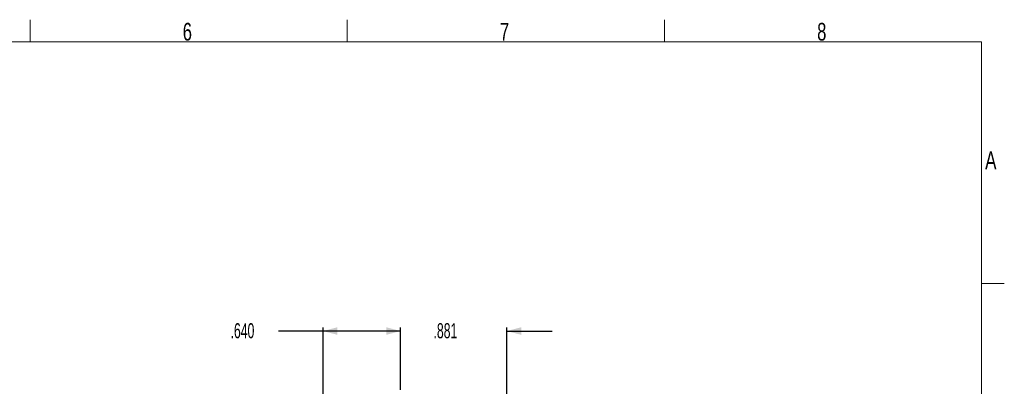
# Model space of a CAD drawing. Header units: inches. Extents: x 0.3 to 21.7, y 0.2 to 16.6.
# Tile 18 of 18: x 13.6 to 21.7, y 13.6 to 16.6. Entities that reach past the tile are written whole.
import ezdxf

# ---------------------------------------------------------------- set-up
doc = ezdxf.new("R2010")
doc.units = ezdxf.units.IN
doc.header["$MEASUREMENT"] = 0
doc.layers.add('DIM', color=176, linetype='Continuous')
doc.layers.add('TEXT', color=174, linetype='Continuous')
doc.layers.add('TITLE_BLK', color=7, linetype='Continuous', lineweight=15)
doc.styles.add('SLDTEXTSTYLE0', font='TXT', dxfattribs={"width": 0.605})
doc.styles.add('SLDTEXTSTYLE1', font='TXT', dxfattribs={"width": 0.7})
doc.dimstyles.new('SLDDIMSTYLE1', dxfattribs={"dimtxt": 0.125, "dimasz": 0.118, "dimexe": 0, "dimexo": 0.0625, "dimgap": 0.03125, "dimtad": 0, "dimtih": 1, "dimtoh": 1, "dimdec": 3, "dimrnd": 1e-09, "dimzin": 4, "dimdsep": 46, "dimtxsty": 'SLDTEXTSTYLE0', "dimsah": 1, "dimcen": 0.09, "dimadec": 0, "dimazin": 0, "dimtfac": 1, "dimtdec": 3, "dimtofl": 0, "dimtmove": 0, "dimatfit": 3, "dimfxl": 0, "dimtolj": 1, "dimtzin": 12, "dimarcsym": 0})
doc.dimstyles.new('SLDDIMSTYLE2', dxfattribs={"dimtxt": 0.125, "dimasz": 0.118, "dimexe": 0, "dimexo": 0.0625, "dimgap": 0.03125, "dimtad": 0, "dimtih": 1, "dimtoh": 1, "dimdec": 3, "dimrnd": 1e-09, "dimzin": 12, "dimdsep": 46, "dimtxsty": 'SLDTEXTSTYLE0', "dimsah": 1, "dimcen": 0.09, "dimadec": 0, "dimazin": 0, "dimtfac": 1, "dimtdec": 3, "dimtofl": 0, "dimtmove": 0, "dimatfit": 3, "dimfxl": 0, "dimtolj": 1, "dimtzin": 12, "dimarcsym": 0})

# ---------------------------------------------------------------- blocks, each defined once
blk = doc.blocks.new('*D5')
at = {"layer": 'DIM'}
for p, q in [((16.0734, 14.0512), (15.7039, 14.0512)), ((16.0734, 11.4333), (16.0734, 14.0812)), ((16.7136, 14.0512), (16.0734, 14.0512)), ((16.7136, 13.5642), (16.7136, 14.0812))]:
    blk.add_line(p, q, dxfattribs=at)
for points in [[(16.0734, 14.0512), (16.1914, 14.0197), (16.1914, 14.0827)], [(16.7136, 14.0512), (16.5956, 14.0827), (16.5956, 14.0197)]]:
    blk.add_solid(points, dxfattribs=at)
at = {"layer": 'DIM', "insert": (15.3072, 14.1164), "char_height": 0.125, "attachment_point": 1, "style": 'SLDTEXTSTYLE0'}
blk.add_mtext('.640', dxfattribs=at)
blk = doc.blocks.new('*D6')
at = {"layer": 'DIM'}
for p, q in [((16.7136, 14.0512), (16.3386, 14.0512)), ((16.7136, 13.5642), (16.7136, 14.0812)), ((17.5942, 11.3097), (17.5942, 14.0812)), ((17.5942, 14.0512), (17.9692, 14.0512))]:
    blk.add_line(p, q, dxfattribs=at)
for points in [[(16.7136, 14.0512), (16.5956, 14.0827), (16.5956, 14.0197)], [(17.5942, 14.0512), (17.7122, 14.0197), (17.7122, 14.0827)]]:
    blk.add_solid(points, dxfattribs=at)
at = {"layer": 'DIM', "insert": (16.9868, 14.1164), "char_height": 0.125, "attachment_point": 1, "style": 'SLDTEXTSTYLE0'}
blk.add_mtext('.881', dxfattribs=at)

msp = doc.modelspace()

# ---------------------------------------------------------------- linework, layer by layer
at = {"layer": 'TITLE_BLK'}
for p, q in [((13.6477, 16.4467), (13.6477, 16.6296)), ((16.2727, 16.4467), (16.2727, 16.6296)), ((18.8977, 16.4467), (18.8977, 16.6296)), ((21.5227, 16.4467), (0.5227, 16.4467)), ((21.5227, 0.423), (21.5227, 16.4467))]:
    msp.add_line(p, q, dxfattribs=at)
at = {"layer": 'TITLE_BLK', "color": 7}
msp.add_line((21.5227, 14.4437), (21.7102, 14.4437), dxfattribs=at)

# ---------------------------------------------------------------- texts
at = {"layer": 'TEXT', "attachment_point": 1, "style": 'SLDTEXTSTYLE1'}
for s, insert, char_height in [('6', (14.9115, 16.6032), 0.1463), ('7', (17.5365, 16.6032), 0.1463), ('8', (20.1615, 16.6032), 0.1463), ('A', (21.5515, 15.5404), 0.15)]:
    msp.add_mtext(s, dxfattribs=dict(at, insert=insert, char_height=char_height))

# ---------------------------------------------------------------- dimensions: what is measured, and where the dimension line sits
at = {"layer": 'DIM'}
for base, p1, p2, dimstyle, picture, middle in [((16.7136, 14.0512), (16.0734, 11.3733), (16.7136, 13.5042), 'SLDDIMSTYLE1', '*D5', (15.4743, 14.0512)), ((17.5942, 14.0512), (16.7136, 13.5042), (17.5942, 11.2497), 'SLDDIMSTYLE2', '*D6', (17.1539, 14.0512))]:
    dim = msp.add_linear_dim(base=base, p1=p1, p2=p2, dimstyle=dimstyle, dxfattribs=at)
    dim.commit()
    dim.dimension.update_dxf_attribs({"geometry": picture, "text_midpoint": middle, "dimtype": 160})

doc.saveas('drawing.dxf')
